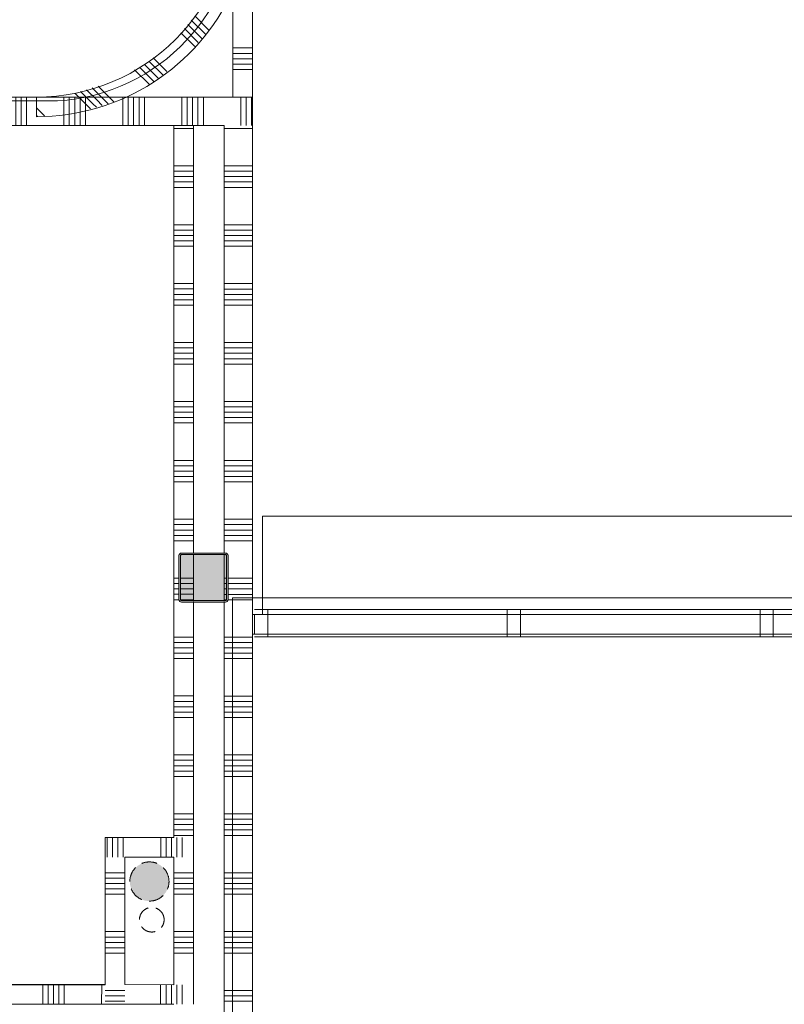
# Model space of a CAD drawing. Header units: millimetres. Extents: x -409 to 257590, y -7786 to 67330.
# Tile 147 of 210: x 60675 to 64566, y 6530 to 11544. Entities that reach past the tile are written whole.
import ezdxf

# ---------------------------------------------------------------- set-up
doc = ezdxf.new("R2010")
doc.units = ezdxf.units.MM
doc.header["$MEASUREMENT"] = 0
doc.linetypes.add('B0702', pattern=[117.37, 78.119999, -39.250001])
for name, color, linetype in [('22 NC Binnenwanden', 7, 'Continuous'), ('22 NC Binnenwanden Doorsnede-arcering', 7, 'Continuous'), ('57 Luchtbehandeling 2D arcering', 7, 'Continuous'), ('New_22 NC Binnenwanden', 7, 'Continuous'), ('New_22 NC Binnenwanden Doorsnede-arcering', 7, 'Continuous'), ('New_22 NC Binnenwanden Laagscheidingslijnen', 7, 'Continuous'), ('New_22 NC Binnenwanden Ramen', 7, 'Continuous'), ('New_23 Vloeren', 7, 'Continuous'), ('New_72 Vaste Inrichting', 7, 'Continuous'), ('New_Z Ruimtefuncties Zone omranding', 7, 'Continuous'), ('S-COLS-____-OTLN.RVT S', 7, 'Continuous'), ('S-COLS-____-OTLN.RVT S 2D arcering', 7, 'Continuous')]:
    doc.layers.add(name, color=color, linetype=linetype)

# ---------------------------------------------------------------- blocks, each defined once
blk = doc.blocks.new('Slab_1_2', base_point=(0, 42578.3))
at = {"layer": 'New_23 Vloeren', "color": 1, "linetype": 'Continuous', "lineweight": 0, "flags": 128}
blk.add_lwpolyline([(30010, 0), (61758.5, 0), (61760, 1964.4), (61760.2, 1964.4), (61758.1, 8599), (73460, 8599), (73460, 0), (99110, 0), (99110, 26125), (66860, 26125), (61760, 26125), (61760, 28000.2), (49978, 28000.1)], dxfattribs=at)
blk.add_lwpolyline([(58010, 15161.3), (61790, 15161.3), (61790, 12110.1, -0.396084), (60868.1, 11130.4), (60868.1, 11130.3), (59293.4, 11130.3), (59293.4, 8940), (58010, 8940), (58010, 11850)], format="xyb", close=True, dxfattribs=at)
blk = doc.blocks.new('*X445')
at = {"layer": 'New_22 NC Binnenwanden Doorsnede-arcering', "color": 254, "linetype": 'Continuous', "lineweight": 0, "true_color": 0xe9ebeb}
for p, q in [((61474.5, 6544.3), (61474.6, 6629.8)), ((61502, 6571.8), (61502, 6629.8))]:
    blk.add_line(p, q, dxfattribs=at)
blk = doc.blocks.new('*X446')
at = {"layer": 'New_22 NC Binnenwanden Doorsnede-arcering', "color": 254, "linetype": 'Continuous', "lineweight": 0, "true_color": 0xe9ebeb}
for p, q in [((61392.2, 6529.8), (61392.3, 6629.8)), ((61419.7, 6529.8), (61419.7, 6629.8)), ((61447.1, 6529.8), (61447.1, 6629.8))]:
    blk.add_line(p, q, dxfattribs=at)
blk = doc.blocks.new('*X447')
at = {"layer": 'New_22 NC Binnenwanden Doorsnede-arcering', "color": 254, "linetype": 'Continuous', "lineweight": 0, "true_color": 0xe9ebeb}
for p, q in [((57792.2, 6530.9), (57792.3, 6630.9)), ((57819.7, 6530.9), (57819.7, 6630.9)), ((57847.1, 6530.9), (57847.1, 6630.9)), ((57874.5, 6530.9), (57874.6, 6630.9)), ((57902, 6530.9), (57902, 6630.9)), ((58092.2, 6530.8), (58092.3, 6630.8)), ((58119.7, 6530.8), (58119.7, 6630.8)), ((58147.1, 6530.8), (58147.1, 6630.8)), ((58174.5, 6530.8), (58174.6, 6630.8)), ((58202, 6530.8), (58202, 6630.8)), ((58392.2, 6530.7), (58392.3, 6630.7)), ((58419.7, 6530.7), (58419.7, 6630.7)), ((58447.1, 6530.7), (58447.1, 6630.7)), ((58474.5, 6530.7), (58474.6, 6630.7)), ((58502, 6530.7), (58502, 6630.7)), ((58692.2, 6530.6), (58692.3, 6630.6)), ((58719.7, 6530.6), (58719.7, 6630.6)), ((58747.1, 6530.6), (58747.1, 6630.6)), ((58774.5, 6530.6), (58774.6, 6630.6)), ((58802, 6530.6), (58802, 6630.6)), ((58992.2, 6530.5), (58992.3, 6630.5)), ((59019.7, 6530.5), (59019.7, 6630.5)), ((59047.1, 6530.5), (59047.1, 6630.5)), ((59074.5, 6530.5), (59074.6, 6630.5)), ((59102, 6530.5), (59102, 6630.5)), ((59292.2, 6530.5), (59292.3, 6630.5)), ((59319.7, 6530.4), (59319.7, 6630.4)), ((59347.1, 6530.4), (59347.1, 6630.4)), ((59374.5, 6530.4), (59374.6, 6630.4)), ((59402, 6530.4), (59402, 6630.4)), ((59592.2, 6530.4), (59592.3, 6630.4)), ((59619.7, 6530.4), (59619.7, 6630.4)), ((59647.1, 6530.3), (59647.1, 6630.3)), ((59674.5, 6530.3), (59674.6, 6630.3)), ((59702, 6530.3), (59702, 6630.3)), ((59892.2, 6530.3), (59892.3, 6630.3)), ((59919.7, 6530.3), (59919.7, 6630.3)), ((59947.1, 6530.3), (59947.1, 6630.3)), ((59974.5, 6530.2), (59974.6, 6630.2)), ((60002, 6530.2), (60002, 6630.2)), ((60192.2, 6530.2), (60192.3, 6630.2)), ((60219.7, 6530.2), (60219.7, 6630.2)), ((60247.1, 6530.2), (60247.1, 6630.2)), ((60274.5, 6530.2), (60274.6, 6630.2)), ((60302, 6530.2), (60302, 6630.2)), ((60492.2, 6530.1), (60492.3, 6630.1)), ((60519.7, 6530.1), (60519.7, 6630.1)), ((60547.1, 6530.1), (60547.1, 6630.1)), ((60574.5, 6530.1), (60574.6, 6630.1)), ((60602, 6530.1), (60602, 6630.1)), ((60792.2, 6530), (60792.3, 6630)), ((60819.7, 6530), (60819.7, 6630)), ((60847.1, 6530), (60847.1, 6630)), ((60874.5, 6530), (60874.6, 6630)), ((60902, 6530), (60902, 6630)), ((61092.2, 6529.9), (61092.3, 6629.9))]:
    blk.add_line(p, q, dxfattribs=at)
blk = doc.blocks.new('*X448')
at = {"layer": 'New_22 NC Binnenwanden Doorsnede-arcering', "color": 254, "linetype": 'Continuous', "lineweight": 0, "true_color": 0xe9ebeb}
for p, q in [((61502, 6529.8), (61502, 6571.8)), ((61474.5, 6529.8), (61474.5, 6544.3))]:
    blk.add_line(p, q, dxfattribs=at)
blk = doc.blocks.new('Wall_98_2', base_point=(57770, 6630.9))
at = {"layer": 'New_22 NC Binnenwanden', "color": 8, "linetype": 'Continuous', "lineweight": 0, "true_color": 0x778488, "flags": 128}
for points in [[(61110, 6629.9), (57770, 6630.9)], [(57770, 6630.9), (57770, 6530.9)], [(61460, 6629.8), (61210, 6629.9)], [(61560, 6629.8), (61560, 6529.8)], [(57770, 6530.9), (61460, 6529.8)]]:
    blk.add_lwpolyline(points, dxfattribs=at)
at = {"layer": 'New_22 NC Binnenwanden', "color": 8, "lineweight": 0, "true_color": 0x778488}
for name in ['*X447', '*X446', '*X445', '*X448']:
    blk.add_blockref(name, (0, 0), dxfattribs=at)
blk = doc.blocks.new('*X450')
at = {"layer": 'New_22 NC Binnenwanden Doorsnede-arcering', "color": 254, "linetype": 'Continuous', "lineweight": 0, "true_color": 0xe9ebeb}
for p, q in [((61860.1, 15000), (61760.1, 15000)), ((61860.1, 14972.6), (61760.1, 14972.6)), ((61860.1, 14945.1), (61760.1, 14945.1)), ((61860.1, 14917.7), (61760.1, 14917.7)), ((61860.1, 14890.3), (61760.1, 14890.3)), ((61860.1, 14700), (61760.1, 14700)), ((61860.1, 14672.6), (61760.1, 14672.6)), ((61860.1, 14645.1), (61760.1, 14645.1)), ((61860.1, 14617.7), (61760.1, 14617.7)), ((61860.1, 14590.3), (61760.1, 14590.3)), ((61860.1, 14400), (61760.1, 14400)), ((61860.1, 14372.6), (61760.1, 14372.6)), ((61860.1, 14345.1), (61760.1, 14345.1)), ((61860.1, 14317.7), (61760.1, 14317.7)), ((61860.1, 14290.3), (61760.1, 14290.3))]:
    blk.add_line(p, q, dxfattribs=at)
blk = doc.blocks.new('*X451')
at = {"layer": 'New_22 NC Binnenwanden Doorsnede-arcering', "color": 254, "linetype": 'Continuous', "lineweight": 0, "true_color": 0xe9ebeb}
for p, q in [((61860.1, 12000), (61760.1, 12000)), ((61860.1, 11972.6), (61760.1, 11972.6)), ((61860.1, 11945.1), (61760.1, 11945.1)), ((61860.1, 11917.7), (61760.1, 11917.7)), ((61860.1, 11890.3), (61760.1, 11890.3)), ((61860.1, 11700), (61760.1, 11700)), ((61860.1, 11672.6), (61760.1, 11672.6)), ((61860.1, 11645.1), (61760.1, 11645.1)), ((61860.1, 11617.7), (61760.1, 11617.7)), ((61860.1, 11590.3), (61760.1, 11590.3)), ((61860.1, 11400), (61760.1, 11400)), ((61860.1, 11372.6), (61760.1, 11372.6)), ((61860.1, 11345.1), (61760.1, 11345.1)), ((61860.1, 11317.7), (61760.1, 11317.7)), ((61860.1, 11290.3), (61760.1, 11290.3))]:
    blk.add_line(p, q, dxfattribs=at)
blk = doc.blocks.new('R3 bl ol 22')
at = {"layer": 'New_22 NC Binnenwanden Ramen', "color": 1, "linetype": 'Continuous', "lineweight": 0}
for p, q in [((-1000, 0), (-933, 0)), ((-933, 0), (-933, -139)), ((-933, 0), (-33.5, 0)), ((-33.5, -139), (-33.5, 0)), ((-33.5, 0), (0, 0)), ((0, 0), (33.5, 0)), ((33.5, 0), (33.5, -139)), ((33.5, 0), (466.5, 0)), ((466.5, -139), (466.5, 0)), ((466.5, 0), (500, 0)), ((500, 0), (533.5, 0)), ((533.5, 0), (533.5, -139)), ((533.5, 0), (933, 0)), ((933, -139), (933, 0)), ((933, 0), (1000, 0)), ((-933, -139), (-1000, -139)), ((-33.5, -139), (-933, -139)), ((0, -139), (-33.5, -139)), ((33.5, -139), (0, -139)), ((466.5, -139), (33.5, -139)), ((500, -139), (466.5, -139)), ((533.5, -139), (500, -139)), ((933, -139), (533.5, -139)), ((1000, -139), (933, -139))]:
    blk.add_line(p, q, dxfattribs=at)
at = {"layer": 'New_22 NC Binnenwanden Ramen', "color": 9, "linetype": 'Continuous', "lineweight": 0}
for p, q in [((-1000, -25), (1000, -25)), ((-1000, -125), (1000, -125))]:
    blk.add_line(p, q, dxfattribs=at)
at = {"layer": 'New_22 NC Binnenwanden Ramen', "color": 7, "linetype": 'Continuous', "lineweight": 0}
for p, q in [((-1000, -125), (-1000, -25)), ((-1000, -125), (-1000, -25)), ((1000, -125), (1000, -25)), ((1000, -125), (1000, -25))]:
    blk.add_line(p, q, dxfattribs=at)
blk = doc.blocks.new('*X453')
at = {"layer": 'New_22 NC Binnenwanden Doorsnede-arcering', "color": 254, "linetype": 'Continuous', "lineweight": 0, "true_color": 0xe9ebeb}
for p, q in [((61766.8, 14590.3), (61760.1, 14590.3)), ((61828.5, 14400), (61760.1, 14400)), ((61834.5, 14372.6), (61760.1, 14372.6)), ((61840.5, 14345.1), (61760.1, 14345.1)), ((61846.4, 14317.7), (61760.1, 14317.7)), ((61850.1, 14290.3), (61760.1, 14290.3))]:
    blk.add_line(p, q, dxfattribs=at)
blk = doc.blocks.new('Wall_99_2', base_point=(61760.1, 15150))
at = {"layer": 'New_22 NC Binnenwanden', "color": 8, "linetype": 'Continuous', "lineweight": 0, "true_color": 0x778488}
for p, q in [((61760.1, 14150), (61860.1, 14150)), ((61760.1, 12150), (61860.1, 12150))]:
    blk.add_line(p, q, dxfattribs=at)
at = {"layer": 'New_22 NC Binnenwanden', "color": 8, "linetype": 'Continuous', "lineweight": 0, "true_color": 0x778488, "flags": 128}
for points in [[(61760.1, 15150), (61760.1, 14150)], [(61760.1, 15150), (61860.1, 15150)], [(61860.1, 14150), (61860.1, 15150)], [(61760.1, 12150), (61760.1, 11150)], [(61860.1, 11150), (61860.1, 12150)], [(61760.1, 11150), (61860.1, 11150)]]:
    blk.add_lwpolyline(points, dxfattribs=at)
at = {"layer": 'New_22 NC Binnenwanden', "color": 8, "linetype": 'Continuous', "lineweight": 0, "true_color": 0x778488}
blk.add_arc((60760.1, 14150), 1000, 359.9201, 0.147, dxfattribs=at)
at = {"layer": 'New_22 NC Binnenwanden Laagscheidingslijnen', "color": 8, "linetype": 'Continuous', "lineweight": 0, "true_color": 0x778488}
blk.add_line((61760.1, 14608.3), (61760.1, 14152.6), dxfattribs=at)
at = {"layer": 'New_22 NC Binnenwanden', "color": 8, "lineweight": 0, "true_color": 0x778488}
for name in ['*X450', '*X453', '*X451']:
    blk.add_blockref(name, (0, 0), dxfattribs=at)
at = {"layer": 'New_22 NC Binnenwanden Ramen', "color": 1, "linetype": 'Continuous', "lineweight": 0, "zscale": 1000, "rotation": 270}
blk.add_blockref('R3 bl ol 22', (61885.1, 13150), dxfattribs=at)
blk = doc.blocks.new('*X757')
at = {"layer": 'New_22 NC Binnenwanden Doorsnede-arcering', "color": 254, "linetype": 'Continuous', "lineweight": 0, "true_color": 0xe9ebeb}
for p, q in [((61560, 10990.3), (61460, 10990.3)), ((61560, 10800), (61460, 10800)), ((61560, 10772.6), (61460, 10772.6)), ((61560, 10745.1), (61460, 10745.1)), ((61560, 10717.7), (61460, 10717.7)), ((61560, 10690.3), (61460, 10690.3)), ((61560, 10500), (61460, 10500)), ((61560, 10472.6), (61460, 10472.6)), ((61560, 10445.1), (61460, 10445.1)), ((61560, 10417.7), (61460, 10417.7)), ((61560, 10390.3), (61460, 10390.3)), ((61560, 10200), (61460, 10200)), ((61560, 10172.6), (61460, 10172.6)), ((61560, 10145.1), (61460, 10145.1)), ((61560, 10117.7), (61460, 10117.7)), ((61560, 10090.3), (61460, 10090.3)), ((61560, 9900), (61460, 9900)), ((61560, 9872.6), (61460, 9872.6)), ((61560, 9845.1), (61460, 9845.1)), ((61560, 9817.7), (61460, 9817.7)), ((61560, 9790.3), (61460, 9790.3)), ((61560, 9600), (61460, 9600)), ((61560, 9572.6), (61460, 9572.6)), ((61560, 9545.1), (61460, 9545.1)), ((61560, 9517.7), (61460, 9517.7)), ((61560, 9490.3), (61460, 9490.3)), ((61560, 9300), (61460, 9300)), ((61560, 9272.6), (61460, 9272.6)), ((61560, 9245.1), (61460, 9245.1)), ((61560, 9217.7), (61460, 9217.7)), ((61560, 9190.3), (61460, 9190.3)), ((61560, 9000), (61460, 9000)), ((61560, 8972.6), (61460, 8972.6)), ((61560, 8945.1), (61460, 8945.1)), ((61560, 8917.7), (61460, 8917.7)), ((61560, 8890.3), (61460, 8890.3)), ((61485, 8700), (61460, 8700)), ((61485, 8672.6), (61460, 8672.6)), ((61485, 8645.1), (61460, 8645.1)), ((61485, 8617.7), (61460, 8617.7)), ((61485.3, 8590.3), (61460, 8590.3)), ((61560, 8400), (61460, 8400)), ((61560, 8372.6), (61460, 8372.6)), ((61560, 8345.1), (61460, 8345.1)), ((61560, 8317.7), (61460, 8317.7)), ((61560, 8290.3), (61460, 8290.3)), ((61560, 8100), (61460, 8100)), ((61560, 8072.6), (61460, 8072.6)), ((61560, 8045.1), (61460, 8045.1)), ((61560, 8017.7), (61460, 8017.7)), ((61560, 7990.3), (61460, 7990.3)), ((61560, 7800), (61460, 7800)), ((61560, 7772.6), (61460, 7772.6)), ((61560, 7745.1), (61460, 7745.1)), ((61560, 7717.7), (61460, 7717.7)), ((61560, 7690.3), (61460, 7690.3)), ((61560, 7500), (61460, 7500)), ((61560, 7472.6), (61460, 7472.6)), ((61560, 7445.1), (61460, 7445.1)), ((61560, 7417.7), (61460, 7417.7)), ((61560, 7390.3), (61460, 7390.3))]:
    blk.add_line(p, q, dxfattribs=at)
blk = doc.blocks.new('*X758')
at = {"layer": 'New_22 NC Binnenwanden Doorsnede-arcering', "color": 254, "linetype": 'Continuous', "lineweight": 0, "true_color": 0xe9ebeb}
for p, q in [((61560, 8700), (61493, 8700)), ((61560, 8672.6), (61493, 8672.6)), ((61560, 8645.1), (61493, 8645.1)), ((61560, 8617.7), (61493, 8617.7)), ((61560, 8590.3), (61493.3, 8590.3))]:
    blk.add_line(p, q, dxfattribs=at)
blk = doc.blocks.new('*X759')
at = {"layer": 'New_22 NC Binnenwanden Doorsnede-arcering', "color": 254, "linetype": 'Continuous', "lineweight": 0, "true_color": 0xe9ebeb}
for p, q in [((61560, 7200), (61460, 7200)), ((61560, 7172.6), (61460, 7172.6)), ((61560, 7145.1), (61460, 7145.1)), ((61560, 7117.7), (61460, 7117.7)), ((61560, 7090.3), (61460, 7090.3)), ((61560, 6900), (61460, 6900)), ((61560, 6872.6), (61460, 6872.6)), ((61560, 6845.1), (61460, 6845.1)), ((61560, 6817.7), (61460, 6817.7)), ((61560, 6790.3), (61460, 6790.3))]:
    blk.add_line(p, q, dxfattribs=at)
blk = doc.blocks.new('Wall_165_2', base_point=(61460, 6629.8))
at = {"layer": 'New_22 NC Binnenwanden', "color": 8, "linetype": 'Continuous', "lineweight": 0, "true_color": 0x778488, "flags": 128}
for points in [[(61460, 11150), (61560, 11150)], [(61460, 11005), (61460, 7379.8)], [(61560, 8825), (61560, 11005)], [(61560, 8583), (61560, 8817)], [(61560, 6629.8), (61560, 8575)], [(61460, 7279.8), (61460, 6629.8)]]:
    blk.add_lwpolyline(points, dxfattribs=at)
at = {"layer": 'New_22 NC Binnenwanden Laagscheidingslijnen', "color": 8, "linetype": 'Continuous', "lineweight": 0, "true_color": 0x778488}
for p, q in [((61560, 11150), (61460, 11150)), ((61460, 11005), (61560, 11005))]:
    blk.add_line(p, q, dxfattribs=at)
at = {"layer": 'New_22 NC Binnenwanden', "color": 8, "lineweight": 0, "true_color": 0x778488}
for name in ['*X757', '*X758', '*X759']:
    blk.add_blockref(name, (0, 0), dxfattribs=at)
blk = doc.blocks.new('*X901')
at = {"layer": 'New_22 NC Binnenwanden Doorsnede-arcering', "color": 254, "linetype": 'Continuous', "lineweight": 0, "true_color": 0xe9ebeb}
for p, q in [((61860, 8399.9), (61715, 8399.9)), ((61860, 8372.5), (61715, 8372.5)), ((61860, 8345.1), (61715, 8345.1)), ((61860, 8317.6), (61715, 8317.6)), ((61860, 8290.2), (61715, 8290.2)), ((61860, 8099.9), (61715, 8099.9)), ((61860, 8072.5), (61715, 8072.5)), ((61860, 8045.1), (61715, 8045.1)), ((61860, 8017.6), (61715, 8017.6)), ((61860, 7990.2), (61715, 7990.2)), ((61860, 7799.9), (61715, 7799.9)), ((61860, 7772.5), (61715, 7772.5)), ((61860, 7745.1), (61715, 7745.1)), ((61860, 7717.6), (61715, 7717.6)), ((61860, 7690.2), (61715, 7690.2)), ((61860, 7499.9), (61715, 7499.9)), ((61860, 7472.5), (61715, 7472.5)), ((61860, 7445.1), (61715, 7445.1)), ((61860, 7417.6), (61715, 7417.6)), ((61860, 7390.2), (61715, 7390.2)), ((61860, 7199.9), (61715, 7199.9)), ((61860, 7172.5), (61715, 7172.5)), ((61860, 7145.1), (61715, 7145.1)), ((61860, 7117.6), (61715, 7117.6)), ((61860, 7090.2), (61715, 7090.2)), ((61860, 6899.9), (61715, 6899.9)), ((61860, 6872.5), (61715, 6872.5)), ((61860, 6845.1), (61715, 6845.1)), ((61860, 6817.6), (61715, 6817.6)), ((61860, 6790.2), (61715, 6790.2)), ((61860, 6599.9), (61715, 6599.9)), ((61860, 6572.5), (61715, 6572.5)), ((61860, 6545.1), (61715, 6545.1))]:
    blk.add_line(p, q, dxfattribs=at)
blk = doc.blocks.new('Wall_223_2', base_point=(61715, 8565))
at = {"layer": 'New_22 NC Binnenwanden', "color": 8, "linetype": 'Continuous', "lineweight": 0, "true_color": 0x778488, "flags": 128}
for points in [[(61715, 8565), (61715, 2250.4)], [(61860, 1964.4), (61860, 8565)]]:
    blk.add_lwpolyline(points, dxfattribs=at)
at = {"layer": 'New_22 NC Binnenwanden', "color": 8, "lineweight": 0, "true_color": 0x778488}
blk.add_blockref('*X901', (0, 0), dxfattribs=at)
blk = doc.blocks.new('*X939')
at = {"layer": 'New_22 NC Binnenwanden Doorsnede-arcering', "color": 254, "linetype": 'Continuous', "lineweight": 0, "true_color": 0xe9ebeb}
for p, q in [((61860, 10990.2), (61715, 10990.2)), ((61860, 10799.9), (61715, 10799.9)), ((61860, 10772.5), (61715, 10772.5)), ((61860, 10745.1), (61715, 10745.1)), ((61860, 10717.6), (61715, 10717.6)), ((61860, 10690.2), (61715, 10690.2)), ((61860, 10499.9), (61715, 10499.9)), ((61860, 10472.5), (61715, 10472.5)), ((61860, 10445.1), (61715, 10445.1)), ((61860, 10417.6), (61715, 10417.6)), ((61860, 10390.2), (61715, 10390.2)), ((61860, 10199.9), (61715, 10199.9)), ((61860, 10172.5), (61715, 10172.5)), ((61860, 10145.1), (61715, 10145.1)), ((61860, 10117.6), (61715, 10117.6)), ((61860, 10090.2), (61715, 10090.2)), ((61860, 9899.9), (61715, 9899.9)), ((61860, 9872.5), (61715, 9872.5)), ((61860, 9845.1), (61715, 9845.1)), ((61860, 9817.6), (61715, 9817.6)), ((61860, 9790.2), (61715, 9790.2)), ((61860, 9599.9), (61715, 9599.9)), ((61860, 9572.5), (61715, 9572.5)), ((61860, 9545.1), (61715, 9545.1)), ((61860, 9517.6), (61715, 9517.6)), ((61860, 9490.2), (61715, 9490.2)), ((61860, 9299.9), (61715, 9299.9)), ((61860, 9272.5), (61715, 9272.5)), ((61860, 9245.1), (61715, 9245.1)), ((61860, 9217.6), (61715, 9217.6)), ((61860, 9190.2), (61715, 9190.2)), ((61860, 8999.9), (61715, 8999.9)), ((61860, 8972.5), (61715, 8972.5)), ((61860, 8945.1), (61715, 8945.1)), ((61860, 8917.6), (61715, 8917.6)), ((61860, 8890.2), (61715, 8890.2)), ((61860, 8699.9), (61735, 8699.9)), ((61860, 8672.5), (61735, 8672.5)), ((61860, 8645.1), (61735, 8645.1)), ((61860, 8590.2), (61734.7, 8590.2)), ((61860, 8617.6), (61735, 8617.6))]:
    blk.add_line(p, q, dxfattribs=at)
blk = doc.blocks.new('*X940')
at = {"layer": 'New_22 NC Binnenwanden Doorsnede-arcering', "color": 254, "linetype": 'Continuous', "lineweight": 0, "true_color": 0xe9ebeb}
for p, q in [((61727, 8699.9), (61715, 8699.9)), ((61727, 8672.5), (61715, 8672.5)), ((61727, 8645.1), (61715, 8645.1)), ((61727, 8617.6), (61715, 8617.6)), ((61726.7, 8590.2), (61715, 8590.2))]:
    blk.add_line(p, q, dxfattribs=at)
blk = doc.blocks.new('Wall_233_2', base_point=(61715, 11005))
at = {"layer": 'New_22 NC Binnenwanden', "color": 8, "linetype": 'Continuous', "lineweight": 0, "true_color": 0x778488, "flags": 128}
for points in [[(61715, 11005), (61715, 8825)], [(61860, 8565), (61860, 11005)], [(61715, 8817), (61715, 8583)], [(61715, 8575), (61715, 8565)]]:
    blk.add_lwpolyline(points, dxfattribs=at)
at = {"layer": 'New_22 NC Binnenwanden', "color": 8, "lineweight": 0, "true_color": 0x778488}
for name in ['*X939', '*X940']:
    blk.add_blockref(name, (0, 0), dxfattribs=at)
blk = doc.blocks.new('*X942')
at = {"layer": 'New_22 NC Binnenwanden Doorsnede-arcering', "color": 254, "linetype": 'Continuous', "lineweight": 0, "true_color": 0xe9ebeb}
for p, q in [((61759.1, 12140.3), (61760.1, 12139.3)), ((61755.7, 12105), (61760.1, 12100.5)), ((61752.2, 12069.6), (61760.1, 12061.7)), ((61707.6, 11845.2), (61742.4, 11810.3)), ((61689.5, 11785.6), (61703.6, 11771.5)), ((61698.5, 11815.4), (61723, 11790.9)), ((61723, 11790.9), (61760.1, 11753.8)), ((61742.4, 11810.3), (61760.1, 11792.6)), ((61678.8, 11757.6), (61684.2, 11752.1)), ((61684.2, 11752.1), (61754.4, 11681.9)), ((61703.6, 11771.5), (61760.1, 11715.1)), ((61665.2, 11732.3), (61740.2, 11657.4)), ((61548.1, 11541.5), (61619.8, 11469.9)), ((61565.6, 11562.9), (61637.8, 11490.7)), ((61513.2, 11498.9), (61583.7, 11428.4)), ((61530.6, 11520.2), (61601.7, 11449.1)), ((61495.7, 11477.6), (61565.7, 11407.6)), ((61332.8, 11332.6), (61402.9, 11262.5)), ((61354.1, 11350.1), (61424.6, 11279.6)), ((61260.1, 11288.9), (61334.8, 11214.3)), ((61285.4, 11302.4), (61359.4, 11228.4)), ((61310.7, 11315.9), (61381.2, 11245.4)), ((61015, 11187.4), (61067.2, 11135.1)), ((61044.7, 11196.4), (61086.6, 11154.5)), ((61074.5, 11205.4), (61106, 11173.9)), ((60955.4, 11169.3), (61028.4, 11096.3)), ((60985.2, 11178.4), (61047.8, 11115.7)), ((61067.2, 11135.1), (61095.2, 11107.2)), ((61086.6, 11154.5), (61125.2, 11116)), ((61106, 11173.9), (61155.2, 11124.8)), ((60760.1, 11095.6), (60801.7, 11054)), ((61028.4, 11096.3), (61035.2, 11089.6)), ((61047.8, 11115.7), (61065.2, 11098.4)), ((60760.1, 11056.8), (60766.3, 11050.6))]:
    blk.add_line(p, q, dxfattribs=at)
blk = doc.blocks.new('Wall_234_2', base_point=(60760.1, 11150))
at = {"layer": 'New_22 NC Binnenwanden', "color": 8, "linetype": 'Continuous', "lineweight": 0, "true_color": 0x778488, "flags": 128}
for points in [[(61760.1, 12150), (61760.1, 11691.8)], [(60760.1, 11150), (60760.1, 11050)]]:
    blk.add_lwpolyline(points, dxfattribs=at)
at = {"layer": 'New_22 NC Binnenwanden', "color": 8, "linetype": 'Continuous', "lineweight": 0, "true_color": 0x778488}
for radius, end in [(1000, 359.9997), (1100, 335.38)]:
    blk.add_arc((60760.1, 12150), radius, 270, end, dxfattribs=at)
at = {"layer": 'New_22 NC Binnenwanden', "color": 8, "lineweight": 0, "true_color": 0x778488}
blk.add_blockref('*X942', (0, 0), dxfattribs=at)
blk = doc.blocks.new('*X1079')
at = {"layer": 'New_22 NC Binnenwanden Doorsnede-arcering', "color": 254, "linetype": 'Continuous', "lineweight": 0, "true_color": 0xe9ebeb}
for p, q in [((58200, 11150), (58200, 11055.8)), ((58227.4, 11150), (58227.4, 11055.8)), ((58254.9, 11150), (58254.9, 11055.8)), ((58282.3, 11150), (58282.3, 11055.8)), ((58309.7, 11150), (58309.7, 11055.8)), ((58500, 11150), (58500, 11055.8)), ((58527.4, 11150), (58527.4, 11055.8)), ((58554.9, 11150), (58554.9, 11055.8)), ((58582.3, 11150), (58582.3, 11055.8)), ((58609.7, 11150), (58609.7, 11055.8)), ((58800, 11150), (58800, 11055.8)), ((58827.4, 11150), (58827.4, 11055.8)), ((58854.9, 11150), (58854.9, 11055.8)), ((58882.3, 11150), (58882.3, 11055.8)), ((58909.7, 11150), (58909.7, 11055.8)), ((59100, 11150), (59100, 11055.8)), ((59127.4, 11150), (59127.4, 11055.8)), ((59154.9, 11150), (59154.9, 11055.8)), ((59182.3, 11150), (59182.3, 11055.8)), ((59209.7, 11150), (59209.7, 11055.8)), ((59400, 11150), (59400, 11055.8)), ((59427.4, 11150), (59427.4, 11055.8)), ((59454.9, 11150), (59454.9, 11055.8)), ((59482.3, 11150), (59482.3, 11055.8)), ((59509.7, 11150), (59509.7, 11055.8)), ((59700, 11150), (59700, 11055.8)), ((59727.4, 11150), (59727.4, 11055.8)), ((59754.9, 11150), (59754.9, 11055.8)), ((59782.3, 11150), (59782.3, 11055.8)), ((59809.7, 11150), (59809.7, 11055.8)), ((60000, 11150), (60000, 11055.8)), ((60027.4, 11150), (60027.4, 11055.8)), ((60054.9, 11150), (60054.9, 11055.8)), ((60082.3, 11150), (60082.3, 11055.8)), ((60109.7, 11150), (60109.7, 11055.8)), ((60300, 11150), (60300, 11055.8)), ((60327.4, 11150), (60327.4, 11055.8)), ((60354.9, 11150), (60354.9, 11055.8)), ((60382.3, 11150), (60382.3, 11055.8)), ((60409.7, 11150), (60409.7, 11055.8)), ((60600, 11150), (60600, 11055.8)), ((60627.4, 11150), (60627.4, 11055.8)), ((60654.9, 11150), (60654.9, 11055.8)), ((60682.3, 11150), (60682.3, 11055.8)), ((60709.7, 11150), (60709.7, 11055.8)), ((60900, 11150), (60900, 11055.8)), ((60927.4, 11150), (60927.4, 11055.8)), ((60954.9, 11150), (60954.9, 11055.8)), ((60982.3, 11150), (60982.3, 11055.8)), ((61009.7, 11150), (61009.7, 11055.8)), ((61200, 11150), (61200, 11055.8)), ((61227.4, 11150), (61227.4, 11055.8)), ((61254.9, 11150), (61254.9, 11055.8)), ((61282.3, 11150), (61282.3, 11055.8)), ((61309.7, 11150), (61309.7, 11055.8)), ((58200, 11055.8), (58200, 11005)), ((58227.4, 11055.8), (58227.4, 11005)), ((58254.9, 11055.8), (58254.9, 11005)), ((58282.3, 11055.8), (58282.3, 11005)), ((58309.7, 11055.8), (58309.7, 11005)), ((58500, 11055.8), (58500, 11005)), ((58527.4, 11055.8), (58527.4, 11005)), ((58554.9, 11055.8), (58554.9, 11005)), ((58582.3, 11055.8), (58582.3, 11005)), ((58609.7, 11055.8), (58609.7, 11005)), ((58800, 11055.8), (58800, 11005)), ((58827.4, 11055.8), (58827.4, 11005)), ((58854.9, 11055.8), (58854.9, 11005)), ((58882.3, 11055.8), (58882.3, 11005)), ((58909.7, 11055.8), (58909.7, 11005)), ((59100, 11055.8), (59100, 11005)), ((59127.4, 11055.8), (59127.4, 11005)), ((59154.9, 11055.8), (59154.9, 11005)), ((59182.3, 11055.8), (59182.3, 11005)), ((59209.7, 11055.8), (59209.7, 11005)), ((59400, 11055.8), (59400, 11005)), ((59427.4, 11055.8), (59427.4, 11005)), ((59454.9, 11055.8), (59454.9, 11005)), ((59482.3, 11055.8), (59482.3, 11005)), ((59509.7, 11055.8), (59509.7, 11005)), ((59700, 11055.8), (59700, 11005)), ((59727.4, 11055.8), (59727.4, 11005)), ((59754.9, 11055.8), (59754.9, 11005)), ((59782.3, 11055.8), (59782.3, 11005)), ((59809.7, 11055.8), (59809.7, 11005)), ((60000, 11055.8), (60000, 11005)), ((60027.4, 11055.8), (60027.4, 11005)), ((60054.9, 11055.8), (60054.9, 11005)), ((60082.3, 11055.8), (60082.3, 11005)), ((60109.7, 11055.8), (60109.7, 11005)), ((60300, 11055.8), (60300, 11005)), ((60327.4, 11055.8), (60327.4, 11005)), ((60354.9, 11055.8), (60354.9, 11005)), ((60382.3, 11055.8), (60382.3, 11005)), ((60409.7, 11055.8), (60409.7, 11005)), ((60600, 11055.8), (60600, 11005)), ((60627.4, 11055.8), (60627.4, 11005)), ((60654.9, 11055.8), (60654.9, 11005)), ((60682.3, 11055.8), (60682.3, 11005)), ((60709.7, 11055.8), (60709.7, 11005)), ((60900, 11055.8), (60900, 11005)), ((60927.4, 11055.8), (60927.4, 11005)), ((60954.9, 11055.8), (60954.9, 11005)), ((60982.3, 11055.8), (60982.3, 11005)), ((61009.7, 11055.8), (61009.7, 11005)), ((61200, 11055.8), (61200, 11005)), ((61227.4, 11055.8), (61227.4, 11005)), ((61254.9, 11055.8), (61254.9, 11005)), ((61282.3, 11055.8), (61282.3, 11005)), ((61309.7, 11055.8), (61309.7, 11005))]:
    blk.add_line(p, q, dxfattribs=at)
blk = doc.blocks.new('*X1080')
at = {"layer": 'New_22 NC Binnenwanden Doorsnede-arcering', "color": 254, "linetype": 'Continuous', "lineweight": 0, "true_color": 0xe9ebeb}
for p, q in [((61582.3, 11150), (61582.3, 11055.8)), ((61609.7, 11150), (61609.7, 11055.8)), ((61582.3, 11055.8), (61582.3, 11005)), ((61609.7, 11055.8), (61609.7, 11005))]:
    blk.add_line(p, q, dxfattribs=at)
blk = doc.blocks.new('*X1081')
at = {"layer": 'New_22 NC Binnenwanden Doorsnede-arcering', "color": 254, "linetype": 'Continuous', "lineweight": 0, "true_color": 0xe9ebeb}
for p, q in [((61800, 11150), (61800, 11090)), ((61827.4, 11150), (61827.4, 11117.5)), ((61854.9, 11150), (61854.9, 11144.9))]:
    blk.add_line(p, q, dxfattribs=at)
blk = doc.blocks.new('*X1082')
at = {"layer": 'New_22 NC Binnenwanden Doorsnede-arcering', "color": 254, "linetype": 'Continuous', "lineweight": 0, "true_color": 0xe9ebeb}
for p, q in [((61854.9, 11144.9), (61854.9, 11055.8)), ((61800, 11090), (61800, 11055.8)), ((61827.4, 11117.5), (61827.4, 11055.8)), ((61800, 11055.8), (61800, 11005)), ((61827.4, 11055.8), (61827.4, 11005)), ((61854.9, 11055.8), (61854.9, 11005))]:
    blk.add_line(p, q, dxfattribs=at)
blk = doc.blocks.new('*X1083')
at = {"layer": 'New_22 NC Binnenwanden Doorsnede-arcering', "color": 254, "linetype": 'Continuous', "lineweight": 0, "true_color": 0xe9ebeb}
for p, q in [((61500, 11150), (61500, 11055.8)), ((61527.4, 11150), (61527.4, 11055.8)), ((61554.9, 11150), (61554.9, 11055.8)), ((61500, 11055.8), (61500, 11005)), ((61527.4, 11055.8), (61527.4, 11005)), ((61554.9, 11055.8), (61554.9, 11005))]:
    blk.add_line(p, q, dxfattribs=at)
blk = doc.blocks.new('Wall_259_2', base_point=(57845, 11005))
at = {"layer": 'New_22 NC Binnenwanden', "color": 8, "linetype": 'Continuous', "lineweight": 0, "true_color": 0x778488, "flags": 128}
for points in [[(61460, 11150), (58020, 11150)], [(58020, 11005), (58020, 11150)], [(61860, 11150), (61560, 11150)], [(61860, 11150), (61860, 11005)], [(58020, 11005), (61460, 11005)], [(61560, 11005), (61715, 11005)]]:
    blk.add_lwpolyline(points, dxfattribs=at)
at = {"layer": 'New_22 NC Binnenwanden Laagscheidingslijnen', "color": 8, "linetype": 'Continuous', "lineweight": 0, "true_color": 0x778488}
for p, q in [((61560, 11150), (61460, 11150)), ((61460, 11005), (61560, 11005))]:
    blk.add_line(p, q, dxfattribs=at)
at = {"layer": 'New_22 NC Binnenwanden', "color": 8, "lineweight": 0, "true_color": 0x778488}
for name in ['*X1079', '*X1083', '*X1080', '*X1081', '*X1082']:
    blk.add_blockref(name, (0, 0), dxfattribs=at)
blk = doc.blocks.new('Slab_9_2', base_point=(61910, 8515))
at = {"layer": 'New_72 Vaste Inrichting', "color": 7, "linetype": 'Continuous', "lineweight": 0, "flags": 128}
blk.add_lwpolyline([(61910, 8515), (68360, 8515), (68360, 9015), (61910, 9015)], close=True, dxfattribs=at)
blk = doc.blocks.new('*X1548')
at = {"layer": '22 NC Binnenwanden Doorsnede-arcering', "color": 254, "linetype": 'Continuous', "lineweight": 0, "true_color": 0xe9ebeb}
for p, q in [((61392.5, 7279.8), (61392.5, 7379.8)), ((61419.9, 7279.8), (61419.9, 7379.8)), ((61447.3, 7279.8), (61447.3, 7379.8))]:
    blk.add_line(p, q, dxfattribs=at)
blk = doc.blocks.new('*X1549')
at = {"layer": '22 NC Binnenwanden Doorsnede-arcering', "color": 254, "linetype": 'Continuous', "lineweight": 0, "true_color": 0xe9ebeb}
for p, q in [((61119.9, 7370), (61119.9, 7379.9)), ((61147.3, 7342.6), (61147.3, 7379.9)), ((61174.8, 7315.1), (61174.8, 7379.9)), ((61202.2, 7287.7), (61202.2, 7379.9))]:
    blk.add_line(p, q, dxfattribs=at)
blk = doc.blocks.new('*X1550')
at = {"layer": '22 NC Binnenwanden Doorsnede-arcering', "color": 254, "linetype": 'Continuous', "lineweight": 0, "true_color": 0xe9ebeb}
for p, q in [((61119.9, 7279.9), (61119.9, 7370)), ((61147.3, 7279.9), (61147.3, 7342.6)), ((61174.8, 7279.9), (61174.8, 7315.1)), ((61202.2, 7279.9), (61202.2, 7287.7))]:
    blk.add_line(p, q, dxfattribs=at)
blk = doc.blocks.new('*X1551')
at = {"layer": '22 NC Binnenwanden Doorsnede-arcering', "color": 254, "linetype": 'Continuous', "lineweight": 0, "true_color": 0xe9ebeb}
for p, q in [((61474.8, 7279.8), (61474.8, 7379.8)), ((61502.2, 7279.8), (61502.2, 7379.8))]:
    blk.add_line(p, q, dxfattribs=at)
blk = doc.blocks.new('Wall_402_2', base_point=(61460, 7379.8))
at = {"layer": '22 NC Binnenwanden', "color": 8, "linetype": 'Continuous', "lineweight": 0, "true_color": 0x778488, "flags": 128}
for points in [[(61460, 7379.8), (61110, 7379.9)], [(61110, 7379.9), (61110, 7279.9)], [(61210, 7279.9), (61460, 7279.8)]]:
    blk.add_lwpolyline(points, dxfattribs=at)
at = {"layer": 'New_22 NC Binnenwanden', "color": 8, "linetype": 'Continuous', "lineweight": 0, "true_color": 0x778488}
blk.add_line((61560, 7279.8), (61560, 7379.8), dxfattribs=at)
at = {"layer": '22 NC Binnenwanden', "color": 8, "lineweight": 0, "true_color": 0x778488}
for name in ['*X1549', '*X1548', '*X1551', '*X1550']:
    blk.add_blockref(name, (0, 0), dxfattribs=at)
blk = doc.blocks.new('*X1553')
at = {"layer": '22 NC Binnenwanden Doorsnede-arcering', "color": 254, "linetype": 'Continuous', "lineweight": 0, "true_color": 0xe9ebeb}
for p, q in [((61210, 7200), (61110, 7200)), ((61210, 7172.6), (61110, 7172.6)), ((61210, 7145.1), (61110, 7145.1)), ((61210, 7117.7), (61110, 7117.7)), ((61210, 7090.3), (61110, 7090.3)), ((61210, 6900), (61110, 6900)), ((61210, 6872.6), (61110, 6872.6)), ((61210, 6845.1), (61110, 6845.1)), ((61210, 6817.7), (61110, 6817.7)), ((61210, 6790.3), (61110, 6790.3))]:
    blk.add_line(p, q, dxfattribs=at)
blk = doc.blocks.new('*X1554')
at = {"layer": '22 NC Binnenwanden Doorsnede-arcering', "color": 254, "linetype": 'Continuous', "lineweight": 0, "true_color": 0xe9ebeb}
for p, q in [((61210, 6600), (61110, 6600)), ((61210, 6572.6), (61110, 6572.6)), ((61210, 6545.1), (61110, 6545.1))]:
    blk.add_line(p, q, dxfattribs=at)
blk = doc.blocks.new('Wall_403_2', base_point=(61110, 7379.9))
at = {"layer": '22 NC Binnenwanden', "color": 8, "linetype": 'Continuous', "lineweight": 0, "true_color": 0x778488, "flags": 128}
for points in [[(61110, 7279.9), (61110, 6629.9)], [(61210, 6629.9), (61210, 7279.9)]]:
    blk.add_lwpolyline(points, dxfattribs=at)
at = {"layer": 'New_22 NC Binnenwanden', "color": 8, "linetype": 'Continuous', "lineweight": 0, "true_color": 0x778488}
blk.add_line((61110, 6529.9), (61210, 6529.9), dxfattribs=at)
at = {"layer": '22 NC Binnenwanden', "color": 8, "lineweight": 0, "true_color": 0x778488}
for name in ['*X1553', '*X1554']:
    blk.add_blockref(name, (0, 0), dxfattribs=at)
blk = doc.blocks.new('Column 375[58]_2', base_point=(0.5, 3))
at = {"layer": 'S-COLS-____-OTLN.RVT S 2D arcering', "linetype": 'Continuous', "lineweight": 0, "true_color": 0x778488}
h = blk.add_hatch(color=8, dxfattribs=at)
h.paths.add_polyline_path([(61485.5, 8591), (61486.5, 8586), (61489.3, 8581.8), (61493.5, 8578.9), (61498.5, 8578), (61722.5, 8578), (61727.5, 8578.9), (61731.7, 8581.8), (61734.5, 8586), (61735.5, 8591), (61735.5, 8815), (61734.5, 8819.9), (61731.7, 8824.1), (61727.5, 8827), (61722.5, 8828), (61498.5, 8828), (61493.5, 8827), (61489.3, 8824.1), (61486.5, 8819.9), (61485.5, 8815)])
h.paths.add_polyline_path([(61722.5, 8586), (61498.5, 8586), (61496.6, 8586.3), (61495, 8587.4), (61493.9, 8589), (61493.5, 8591), (61493.5, 8815), (61493.9, 8816.9), (61495, 8818.5), (61496.6, 8819.6), (61498.5, 8820), (61722.5, 8820), (61724.4, 8819.6), (61726.1, 8818.5), (61727.1, 8816.9), (61727.5, 8815), (61727.5, 8591), (61727.1, 8589), (61726.1, 8587.4), (61724.4, 8586.3)], flags=0)
blk.add_hatch(color=8, dxfattribs=at).paths.add_polyline_path([(61722.5, 8820), (61498.5, 8820), (61496.6, 8819.6), (61495, 8818.5), (61493.9, 8816.9), (61493.5, 8815), (61493.5, 8591), (61493.9, 8589), (61495, 8587.4), (61496.6, 8586.3), (61498.5, 8586), (61722.5, 8586), (61724.4, 8586.3), (61726.1, 8587.4), (61727.1, 8589), (61727.5, 8591), (61727.5, 8815), (61727.1, 8816.9), (61726.1, 8818.5), (61724.4, 8819.6)])
at = {"layer": 'S-COLS-____-OTLN.RVT S', "color": 1, "linetype": 'Continuous', "lineweight": 0}
for p, q in [((61493.5, 8827), (61489.3, 8824.1)), ((61498.5, 8828), (61493.5, 8827)), ((61722.5, 8828), (61498.5, 8828)), ((61727.5, 8827), (61722.5, 8828)), ((61731.7, 8824.1), (61727.5, 8827)), ((61486.5, 8819.9), (61485.5, 8815)), ((61485.5, 8815), (61485.5, 8591)), ((61489.3, 8824.1), (61486.5, 8819.9)), ((61493.5, 8815), (61493.9, 8816.9)), ((61493.5, 8591), (61493.5, 8815)), ((61493.9, 8816.9), (61495, 8818.5)), ((61495, 8818.5), (61496.6, 8819.6)), ((61496.6, 8819.6), (61498.5, 8820)), ((61498.5, 8820), (61722.5, 8820)), ((61722.5, 8820), (61724.4, 8819.6)), ((61724.4, 8819.6), (61726.1, 8818.5)), ((61726.1, 8818.5), (61727.1, 8816.9)), ((61727.1, 8816.9), (61727.5, 8815)), ((61727.5, 8815), (61727.5, 8591)), ((61734.5, 8819.9), (61731.7, 8824.1)), ((61735.5, 8815), (61734.5, 8819.9)), ((61735.5, 8591), (61735.5, 8815)), ((61485.5, 8591), (61486.5, 8586)), ((61486.5, 8586), (61489.3, 8581.8)), ((61489.3, 8581.8), (61493.5, 8578.9)), ((61493.9, 8589), (61493.5, 8591)), ((61493.5, 8578.9), (61498.5, 8578)), ((61495, 8587.4), (61493.9, 8589)), ((61496.6, 8586.3), (61495, 8587.4)), ((61498.5, 8586), (61496.6, 8586.3)), ((61722.5, 8586), (61498.5, 8586)), ((61498.5, 8578), (61722.5, 8578)), ((61724.4, 8586.3), (61722.5, 8586)), ((61722.5, 8578), (61727.5, 8578.9)), ((61726.1, 8587.4), (61724.4, 8586.3)), ((61727.1, 8589), (61726.1, 8587.4)), ((61727.5, 8591), (61727.1, 8589)), ((61727.5, 8578.9), (61731.7, 8581.8)), ((61731.7, 8581.8), (61734.5, 8586)), ((61734.5, 8586), (61735.5, 8591))]:
    blk.add_line(p, q, dxfattribs=at)
blk = doc.blocks.new('Rnx horizontaal 22')
at = {"layer": 'New_22 NC Binnenwanden Ramen', "color": 1, "linetype": 'Continuous', "lineweight": 0}
for p, q in [((-3250, 0), (-3183, 0)), ((-3183, 0), (-3183, -139)), ((-3183, 0), (-1963.4, 0)), ((-1963.4, -139), (-1963.4, 0)), ((-1963.4, 0), (-1929.9, 0)), ((-1929.9, 0), (-1896.4, 0)), ((-1896.4, 0), (-1896.4, -139)), ((-1896.4, 0), (-676.8, 0)), ((-676.8, -139), (-676.8, 0)), ((-676.8, 0), (-643.3, 0)), ((-643.3, 0), (-609.8, 0)), ((-609.8, 0), (-609.8, -139)), ((-609.8, 0), (609.8, 0)), ((609.8, -139), (609.8, 0)), ((609.8, 0), (643.3, 0)), ((643.3, 0), (676.8, 0)), ((676.8, 0), (676.8, -139)), ((676.8, 0), (1896.4, 0)), ((1896.4, -139), (1896.4, 0)), ((1896.4, 0), (1929.9, 0)), ((1929.9, 0), (1963.4, 0)), ((1963.4, 0), (1963.4, -139)), ((1963.4, 0), (3183, 0)), ((3183, -139), (3183, 0)), ((3183, 0), (3250, 0)), ((-3183, -139), (-3250, -139)), ((-1963.4, -139), (-3183, -139)), ((-1929.9, -139), (-1963.4, -139)), ((-1896.4, -139), (-1929.9, -139)), ((-676.8, -139), (-1896.4, -139)), ((-643.3, -139), (-676.8, -139)), ((-609.8, -139), (-643.3, -139)), ((609.8, -139), (-609.8, -139)), ((643.3, -139), (609.8, -139)), ((676.8, -139), (643.3, -139)), ((1896.4, -139), (676.8, -139)), ((1929.9, -139), (1896.4, -139)), ((1963.4, -139), (1929.9, -139)), ((3183, -139), (1963.4, -139)), ((3250, -139), (3183, -139))]:
    blk.add_line(p, q, dxfattribs=at)
at = {"layer": 'New_22 NC Binnenwanden Ramen', "color": 9, "linetype": 'Continuous', "lineweight": 0}
for p, q in [((-3250, -14), (3250, -14)), ((-3250, -114), (3250, -114))]:
    blk.add_line(p, q, dxfattribs=at)
at = {"layer": 'New_22 NC Binnenwanden Ramen', "color": 7, "linetype": 'Continuous', "lineweight": 0}
for p, q in [((-3250, -14), (-3250, -114)), ((-3250, -14), (-3250, -114)), ((3250, -14), (3250, -114)), ((3250, -14), (3250, -114))]:
    blk.add_line(p, q, dxfattribs=at)
blk = doc.blocks.new('Wall_472_2', base_point=(73460, 8515))
at = {"layer": 'New_22 NC Binnenwanden', "color": 8, "linetype": 'Continuous', "lineweight": 0, "true_color": 0x778488}
blk.add_line((61870, 8415), (61870, 8515), dxfattribs=at)
at = {"layer": 'New_22 NC Binnenwanden', "color": 8, "linetype": 'Continuous', "lineweight": 0, "true_color": 0x778488, "flags": 128}
for points in [[(61870, 8515), (61860, 8515)], [(61860, 8515), (61860, 8415)], [(61860, 8415), (61870, 8415)]]:
    blk.add_lwpolyline(points, dxfattribs=at)
at = {"layer": 'New_22 NC Binnenwanden Ramen', "color": 1, "linetype": 'Continuous', "lineweight": 0, "zscale": 1000, "rotation": 180}
blk.add_blockref('Rnx horizontaal 22', (65120, 8401), dxfattribs=at)

msp = doc.modelspace()

# ---------------------------------------------------------------- hatches: boundary and pattern name
at = {"layer": '57 Luchtbehandeling 2D arcering', "linetype": 'Continuous', "lineweight": 0, "true_color": 0x262829}
msp.add_hatch(color=250, dxfattribs=at).paths.add_polyline_path([(61435, 7155.2, 1), (61235.5, 7155.2, 1)])

# ---------------------------------------------------------------- linework, layer by layer
at = {"layer": '57 Luchtbehandeling 2D arcering', "color": 2, "linetype": 'B0702', "lineweight": 0, "flags": 128}
for points in [[(61435, 7155.2, 1), (61235.5, 7155.2, 1)], [(61410, 6960.6, 1), (61284.6, 6960.6, 1)]]:
    msp.add_lwpolyline(points, format="xyb", close=True, dxfattribs=at)
at = {"layer": 'New_Z Ruimtefuncties Zone omranding', "color": 52, "linetype": 'Continuous', "lineweight": 0, "flags": 128}
msp.add_lwpolyline([(61860, 11651.3), (61860, 8515), (68335, 8515), (68335, 15150), (64510.4, 15150), (64510.4, 11651.3)], close=True, dxfattribs=at)
at = {"layer": 'New_Z Ruimtefuncties Zone omranding', "color": 142, "linetype": 'Continuous', "lineweight": 0, "true_color": 0x0ca2d3, "flags": 128}
msp.add_lwpolyline([(58020, 8500.9), (57617, 8500.9), (57617, 6629.7), (60360.2, 6629.7), (60360.2, 6629.8), (61110, 6629.8), (61110, 7379.9), (61460, 7379.9), (61460, 11005), (59380, 11005), (59380, 8850), (58020, 8850)], close=True, dxfattribs=at)

# ---------------------------------------------------------------- block references
at = {"layer": '22 NC Binnenwanden', "color": 8, "lineweight": 0, "true_color": 0x778488}
for name, p in [('Wall_402_2', (61460, 7379.8)), ('Wall_403_2', (61110, 7379.9))]:
    msp.add_blockref(name, p, dxfattribs=at)
at = {"layer": 'New_22 NC Binnenwanden', "color": 8, "lineweight": 0, "true_color": 0x778488}
for name, p in [('Wall_99_2', (61760.1, 15150)), ('Wall_234_2', (60760.1, 11150)), ('Wall_259_2', (57845, 11005)), ('Wall_165_2', (61460, 6629.8)), ('Wall_233_2', (61715, 11005)), ('Wall_223_2', (61715, 8565)), ('Wall_472_2', (73460, 8515)), ('Wall_98_2', (57770, 6630.9))]:
    msp.add_blockref(name, p, dxfattribs=at)
at = {"layer": 'New_23 Vloeren', "color": 1, "linetype": 'Continuous', "lineweight": 0}
msp.add_blockref('Slab_1_2', (0, 42578.3), dxfattribs=at)
at = {"layer": 'New_72 Vaste Inrichting', "color": 7, "linetype": 'Continuous', "lineweight": 0}
msp.add_blockref('Slab_9_2', (61910, 8515), dxfattribs=at)
at = {"layer": 'S-COLS-____-OTLN.RVT S', "color": 1, "linetype": 'Continuous', "lineweight": 0}
msp.add_blockref('Column 375[58]_2', (0.5, 3), dxfattribs=at)

doc.saveas('drawing.dxf')
